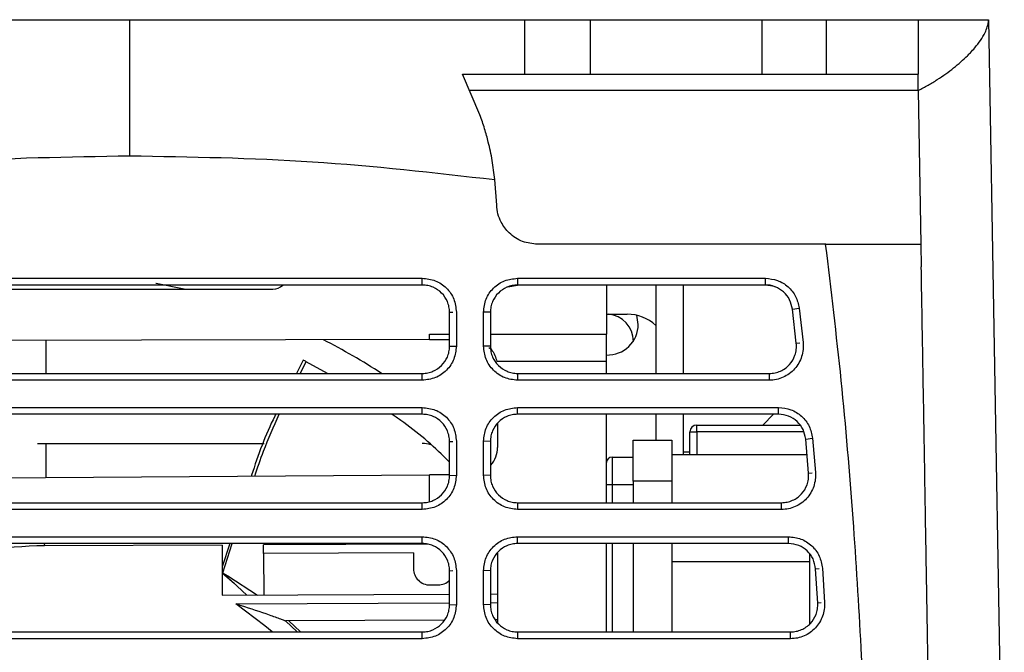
# Model space of a CAD drawing. Extents: x 594 to 1520, y 236 to 1207.
# Tile 51 of 71: x 1053 to 1125, y 1086 to 1132. Entities that reach past the tile are written whole.
import ezdxf

# ---------------------------------------------------------------- set-up
doc = ezdxf.new("R2010")
doc.units = 0
doc.header["$LTSCALE"] = 5
doc.layers.get('0').update_dxf_attribs({"linetype": 'CONTINUOUS'})

msp = doc.modelspace()

# ---------------------------------------------------------------- linework, layer by layer
at = {"color": 7, "linetype": 'Continuous'}
for p, q in [((1040.448, 1132.384), (1061.07, 1132.384)), ((1061.07, 1132.384), (1081.692, 1132.384)), ((1081.692, 1132.384), (1090.077, 1132.384)), ((1081.692, 1132.384), (1090.077, 1132.384)), ((1090.077, 1132.384), (1090.077, 1128.384)), ((1094.906, 1132.384), (1094.906, 1128.384)), ((1094.906, 1132.384), (1107.512, 1132.384)), ((1107.512, 1132.384), (1107.512, 1128.384)), ((1112.236, 1132.384), (1112.236, 1128.384)), ((1112.236, 1132.384), (1118.987, 1132.384)), ((1112.236, 1132.384), (1118.987, 1132.384)), ((1118.987, 1132.384), (1118.987, 1128.384)), ((1124.149, 1132.339), (1124.149, 1132.384)), ((1124.149, 1132.384), (1125.312, 1065.712)), ((1124.149, 1132.339), (1124.149, 1132.384)), ((1124.149, 1132.384), (1125.312, 1065.712)), ((1085.51, 1128.384), (1090.077, 1128.384)), ((1086.806, 1125.384), (1085.51, 1128.384)), ((1086.806, 1125.384), (1085.51, 1128.384)), ((1094.906, 1128.384), (1107.512, 1128.384)), ((1112.236, 1128.384), (1118.987, 1128.384)), ((1118.987, 1127.169), (1118.987, 1128.384)), ((1118.987, 1127.169), (1086.091, 1127.169)), ((1118.987, 1127.169), (1119.184, 1115.884)), ((1088.032, 1118.765), (1087.899, 1120.634)), ((1088.032, 1118.765), (1087.899, 1120.634)), ((1112.193, 1115.884), (1091.029, 1115.884)), ((1112.193, 1115.884), (1091.029, 1115.884)), ((1119.184, 1115.884), (1119.213, 1114.216)), ((1039.57, 1113.385), (1082.57, 1113.385)), ((1039.57, 1113.385), (1082.57, 1113.385)), ((1082.57, 1112.886), (1039.57, 1112.886)), ((1082.57, 1112.886), (1039.57, 1112.886)), ((1082.57, 1112.886), (1082.57, 1113.385)), ((1089.57, 1113.384), (1107.769, 1113.384)), ((1089.57, 1113.384), (1089.57, 1112.885)), ((1089.57, 1113.384), (1107.769, 1113.384)), ((1107.769, 1112.884), (1089.57, 1112.885)), ((1089.57, 1112.885), (1089.57, 1112.884)), ((1107.769, 1112.884), (1089.57, 1112.885)), ((1089.57, 1112.885), (1089.57, 1112.884)), ((1096.102, 1112.884), (1096.102, 1109.284)), ((1099.722, 1112.884), (1099.722, 1106.39)), ((1101.722, 1112.884), (1101.722, 1106.39)), ((1107.769, 1112.884), (1107.769, 1113.384)), ((1038.576, 1112.584), (1071.602, 1112.584)), ((1084.57, 1110.886), (1084.82, 1110.894)), ((1084.57, 1108.39), (1084.57, 1110.886)), ((1084.57, 1108.39), (1084.57, 1110.886)), ((1085.07, 1110.903), (1085.07, 1108.407)), ((1085.07, 1110.903), (1085.07, 1108.407)), ((1087.07, 1108.407), (1087.07, 1110.902)), ((1087.57, 1110.885), (1087.07, 1110.902)), ((1087.07, 1108.407), (1087.07, 1110.902)), ((1087.57, 1110.885), (1087.57, 1108.39)), ((1087.57, 1110.885), (1087.57, 1108.39)), ((1096.102, 1110.744), (1097.622, 1110.744)), ((1109.756, 1111.115), (1110.25, 1111.189)), ((1110.037, 1108.605), (1109.756, 1111.115)), ((1109.756, 1111.115), (1109.756, 1111.115)), ((1110.037, 1108.605), (1109.756, 1111.115)), ((1110.25, 1111.189), (1110.532, 1108.676)), ((1110.25, 1111.189), (1110.532, 1108.676)), ((1098.422, 1109.994), (1098.32, 1110.664)), ((1083.102, 1109.284), (1084.57, 1109.284)), ((1083.102, 1108.879), (1083.102, 1109.284)), ((1087.57, 1109.284), (1096.102, 1109.284)), ((1096.102, 1107.284), (1096.102, 1109.284)), ((1083.102, 1108.879), (1037.57, 1108.796)), ((1054.922, 1108.828), (1054.922, 1106.39)), ((1083.102, 1108.879), (1084.572, 1108.881)), ((1110.037, 1108.605), (1110.302, 1108.643)), ((1084.57, 1108.39), (1085.07, 1108.407)), ((1087.57, 1108.39), (1087.07, 1108.407)), ((1073.821, 1107.368), (1073.325, 1106.39)), ((1073.592, 1106.39), (1074.051, 1107.254)), ((1075.601, 1106.39), (1074.051, 1107.254)), ((1088.039, 1107.284), (1096.102, 1107.284)), ((1096.102, 1106.39), (1096.102, 1107.284)), ((1039.57, 1106.39), (1082.57, 1106.39)), ((1082.57, 1105.89), (1082.57, 1106.39)), ((1089.57, 1106.39), (1089.57, 1105.89)), ((1089.57, 1106.39), (1108.048, 1106.39)), ((1089.57, 1106.39), (1108.048, 1106.39)), ((1108.048, 1106.39), (1108.048, 1105.89)), ((1082.57, 1105.89), (1039.57, 1105.89)), ((1082.57, 1105.89), (1039.57, 1105.89)), ((1108.048, 1105.89), (1089.57, 1105.89)), ((1108.048, 1105.89), (1089.57, 1105.89)), ((1039.57, 1103.891), (1082.57, 1103.891)), ((1039.57, 1103.891), (1082.57, 1103.891)), ((1082.57, 1103.391), (1082.57, 1103.891)), ((1089.57, 1103.891), (1108.735, 1103.891)), ((1089.57, 1103.391), (1089.57, 1103.891)), ((1089.57, 1103.891), (1108.735, 1103.891)), ((1108.735, 1103.391), (1108.735, 1103.891)), ((1082.57, 1103.391), (1039.57, 1103.391)), ((1082.57, 1103.391), (1039.57, 1103.391)), ((1108.735, 1103.391), (1089.57, 1103.391)), ((1096.102, 1096.895), (1096.102, 1103.391)), ((1099.722, 1103.391), (1099.722, 1101.487)), ((1101.722, 1103.391), (1101.722, 1100.412)), ((1107.573, 1102.595), (1108.37, 1103.391)), ((1088.095, 1102.717), (1088.102, 1100.962)), ((1102.222, 1100.412), (1102.222, 1102.095)), ((1102.222, 1102.095), (1102.722, 1102.095)), ((1102.722, 1102.095), (1102.722, 1102.595)), ((1102.722, 1102.595), (1110.29, 1102.595)), ((1084.57, 1101.391), (1084.82, 1101.4)), ((1084.57, 1098.895), (1084.57, 1101.391)), ((1084.57, 1098.895), (1084.57, 1101.391)), ((1085.07, 1101.409), (1085.07, 1098.913)), ((1085.07, 1101.409), (1085.07, 1098.913)), ((1087.07, 1098.913), (1087.07, 1101.409)), ((1087.57, 1101.391), (1087.07, 1101.409)), ((1087.07, 1098.913), (1087.07, 1101.409)), ((1087.57, 1101.391), (1087.57, 1098.895)), ((1087.57, 1101.391), (1087.57, 1098.895)), ((1098.052, 1101.487), (1100.902, 1101.487)), ((1098.052, 1098.487), (1098.052, 1101.487)), ((1100.902, 1101.487), (1100.902, 1098.487)), ((1110.727, 1101.568), (1111.224, 1101.629)), ((1110.941, 1099.059), (1110.727, 1101.568)), ((1110.941, 1099.059), (1110.727, 1101.568)), ((1111.224, 1101.629), (1111.438, 1099.117)), ((1111.224, 1101.629), (1111.438, 1099.117)), ((1054.304, 1101.253), (1070.95, 1101.253)), ((1054.922, 1101.253), (1054.922, 1098.738)), ((1101.722, 1100.644), (1102.222, 1100.644)), ((1096.502, 1100.237), (1096.502, 1098.237)), ((1096.502, 1100.237), (1098.052, 1100.237)), ((1109.102, 1100.412), (1100.902, 1100.412)), ((1110.826, 1100.412), (1109.102, 1100.412)), ((1037.599, 1098.613), (1083.102, 1098.94)), ((1084.57, 1098.951), (1083.102, 1098.94)), ((1083.102, 1096.977), (1083.102, 1098.94)), ((1084.57, 1098.895), (1085.07, 1098.913)), ((1087.57, 1098.895), (1087.07, 1098.913)), ((1100.902, 1098.487), (1098.052, 1098.487)), ((1098.052, 1098.487), (1098.052, 1096.895)), ((1100.902, 1098.487), (1100.902, 1096.895)), ((1110.941, 1099.059), (1111.205, 1099.09)), ((1096.102, 1098.237), (1096.502, 1098.237)), ((1039.57, 1096.895), (1082.57, 1096.895)), ((1082.57, 1096.396), (1039.57, 1096.396)), ((1082.57, 1096.396), (1039.57, 1096.396)), ((1082.57, 1096.396), (1082.57, 1096.895)), ((1089.57, 1096.895), (1108.948, 1096.895)), ((1089.57, 1096.895), (1089.57, 1096.396)), ((1089.57, 1096.895), (1108.948, 1096.895)), ((1108.948, 1096.396), (1089.57, 1096.396)), ((1108.948, 1096.396), (1089.57, 1096.396)), ((1108.948, 1096.396), (1108.948, 1096.895)), ((1039.57, 1094.397), (1082.57, 1094.397)), ((1039.57, 1094.397), (1082.57, 1094.397)), ((1082.57, 1093.897), (1082.57, 1094.397)), ((1089.57, 1094.397), (1109.46, 1094.397)), ((1089.57, 1093.897), (1089.57, 1094.397)), ((1089.57, 1094.397), (1109.46, 1094.397)), ((1109.46, 1093.897), (1109.46, 1094.397)), ((1082.57, 1093.897), (1039.57, 1093.897)), ((1082.57, 1093.897), (1039.57, 1093.897)), ((1067.866, 1093.781), (1054.811, 1093.723)), ((1067.866, 1093.781), (1067.882, 1090.098)), ((1068.424, 1093.897), (1067.873, 1092.18)), ((1067.93, 1091.735), (1068.606, 1093.897)), ((1070.917, 1093.16), (1070.914, 1093.795)), ((1109.46, 1093.897), (1089.57, 1093.897)), ((1096.102, 1087.401), (1096.102, 1093.897)), ((1098.052, 1093.897), (1098.052, 1087.401)), ((1100.902, 1093.897), (1100.902, 1087.401)), ((1081.918, 1093.208), (1070.917, 1093.16)), ((1070.917, 1093.16), (1070.93, 1090.112)), ((1081.918, 1093.208), (1081.923, 1092.043)), ((1088.093, 1093.189), (1088.102, 1093.006)), ((1088.102, 1093.006), (1088.102, 1088.067)), ((1111.022, 1087.979), (1111.022, 1093.147)), ((1111.022, 1087.979), (1111.022, 1093.147)), ((1085.07, 1091.915), (1085.07, 1089.419)), ((1085.07, 1091.915), (1085.07, 1089.419)), ((1087.07, 1089.419), (1087.07, 1091.915)), ((1087.57, 1091.897), (1087.07, 1091.915)), ((1087.07, 1089.419), (1087.07, 1091.915)), ((1111.456, 1092.027), (1111.705, 1092.052)), ((1111.612, 1089.52), (1111.456, 1092.027)), ((1111.612, 1089.52), (1111.456, 1092.027)), ((1111.954, 1092.077), (1112.11, 1089.567)), ((1111.954, 1092.077), (1112.11, 1089.567)), ((1067.875, 1091.73), (1068.775, 1090.949)), ((1069.68, 1090.106), (1067.93, 1091.735)), ((1084.57, 1091.897), (1084.82, 1091.906)), ((1084.57, 1089.401), (1084.57, 1091.897)), ((1084.57, 1089.401), (1084.57, 1091.897)), ((1087.57, 1091.897), (1087.57, 1089.401)), ((1087.57, 1091.897), (1087.57, 1089.401)), ((1083.128, 1090.849), (1083.728, 1090.851)), ((1067.882, 1090.098), (1084.57, 1090.172)), ((1087.57, 1090.185), (1088.102, 1090.188)), ((1084.57, 1089.401), (1085.07, 1089.419)), ((1087.57, 1089.401), (1087.07, 1089.419)), ((1111.861, 1089.544), (1111.612, 1089.52)), ((1084.172, 1088.265), (1072.528, 1088.214)), ((1072.528, 1088.214), (1073.387, 1087.401)), ((1072.773, 1088.215), (1073.622, 1087.401)), ((1088.102, 1088.283), (1087.956, 1088.282)), ((1039.57, 1087.401), (1082.57, 1087.401)), ((1082.57, 1086.901), (1039.57, 1086.901)), ((1082.57, 1086.901), (1039.57, 1086.901)), ((1082.57, 1086.901), (1082.57, 1087.401)), ((1089.57, 1087.401), (1089.57, 1086.901)), ((1089.57, 1087.401), (1109.616, 1087.401)), ((1109.616, 1086.901), (1089.57, 1086.901)), ((1109.616, 1086.901), (1089.57, 1086.901)), ((1109.616, 1086.901), (1109.616, 1087.401))]:
    msp.add_line(p, q, dxfattribs=at)
at = {"color": 8, "linetype": 'Continuous'}
for p, q in [((1102.722, 1102.095), (1102.722, 1100.412)), ((1110.58, 1102.095), (1102.722, 1102.095)), ((1096.502, 1098.237), (1096.502, 1096.895)), ((1096.502, 1098.237), (1098.052, 1098.237)), ((1054.81, 1093.901), (1054.811, 1093.723)), ((1082.999, 1093.848), (1070.914, 1093.795)), ((1096.502, 1093.897), (1096.502, 1087.401)), ((1111.022, 1092.54), (1100.902, 1092.54)), ((1068.869, 1089.468), (1084.57, 1089.537)), ((1087.57, 1089.55), (1088.102, 1089.553))]:
    msp.add_line(p, q, dxfattribs=at)
at = {"color": 7, "linetype": 'Continuous', "flags": 128}
for points in [[(1065.073, 1112.584), (1063.023, 1113.008), (1063.008, 1113.011)], [(1088.843, 1112.744), (1089.57, 1112.884), (1088.859, 1112.747)], [(1067.896, 1091.754), (1068.285, 1091.53), (1070.456, 1090.11)]]:
    msp.add_lwpolyline(points, dxfattribs=at)
at = {"color": 8, "linetype": 'Continuous', "flags": 128}
msp.add_lwpolyline([(1071.532, 1087.401), (1071.009, 1087.854), (1068.869, 1089.468)], dxfattribs=at)
at = {"color": 7, "linetype": 'Continuous'}
for centre, radius, start, end in [((1071.602, 1113.584), 1, 270, 315.66578), ((1096.07, 1108.751), 2, 0, 84.99837), ((1097.622, 1107.644), 3.1, 47.35769, 90), ((1096.172, 1109.994), 2.25, 268.21717, 0), ((1054.922, 1068.744), 45, 56.78035, 63.07147), ((1054.922, 1068.744), 43, 63.58518, 63.92693), ((1102.722, 1102.095), 0.5, 90, 180), ((1082.57, 1099.253), 2, 71.9573, 90), ((1086.102, 1100.962), 2, 318.91395, 0), ((1096.502, 1099.837), 0.4, 90, 180), ((1083.123, 1092.049), 1.2, 180.25375, 270.25375), ((1083.723, 1092.051), 1.2, 270.25375, 315.06461)]:
    msp.add_arc(centre, radius, start, end, dxfattribs=at)
at = {"color": 8, "linetype": 'Continuous'}
msp.add_arc((1054.922, 1068.744), 24.98, 90.25375, 130.65267, dxfattribs=at)
at = {"color": 7, "linetype": 'Continuous'}
for points, knots in [([(1061.07, 1132.384), (1061.07, 1132.232), (1061.07, 1131.929), (1061.07, 1130.694), (1061.07, 1128.788), (1061.07, 1126.106), (1061.07, 1123.625), (1061.07, 1122.384)], [0, 0, 0, 0, 0.186691, 0.373384, 0.560057, 0.780026, 1, 1, 1, 1]), ([(1061.07, 1132.384), (1061.07, 1132.232), (1061.07, 1131.929), (1061.07, 1130.694), (1061.07, 1128.788), (1061.07, 1126.106), (1061.07, 1123.625), (1061.07, 1122.384)], [0, 0, 0, 0, 0.186691, 0.373384, 0.560057, 0.780026, 1, 1, 1, 1]), ([(1090.077, 1132.384), (1090.268, 1132.384), (1090.651, 1132.384), (1091.814, 1132.384), (1093.269, 1132.384), (1094.361, 1132.384), (1094.906, 1132.384)], [0, 0, 0, 0, 0.25, 0.5, 0.75, 1, 1, 1, 1]), ([(1090.077, 1132.384), (1090.268, 1132.384), (1090.651, 1132.384), (1091.814, 1132.384), (1093.269, 1132.384), (1094.361, 1132.384), (1094.906, 1132.384)], [0, 0, 0, 0, 0.25, 0.5, 0.75, 1, 1, 1, 1]), ([(1107.512, 1132.384), (1108.028, 1132.384), (1109.06, 1132.384), (1110.452, 1132.384), (1111.598, 1132.384), (1112.023, 1132.384), (1112.236, 1132.384)], [0, 0, 0, 0, 0.25, 0.5, 0.75, 1, 1, 1, 1]), ([(1107.512, 1132.384), (1108.028, 1132.384), (1109.06, 1132.384), (1110.452, 1132.384), (1111.598, 1132.384), (1112.023, 1132.384), (1112.236, 1132.384)], [0, 0, 0, 0, 0.25, 0.5, 0.75, 1, 1, 1, 1]), ([(1118.987, 1132.384), (1119.761, 1132.384), (1121.308, 1132.384), (1122.916, 1132.384), (1123.966, 1132.384), (1124.088, 1132.384), (1124.149, 1132.384)], [0, 0, 0, 0, 0.250031, 0.500076, 0.750031, 1, 1, 1, 1]), ([(1118.987, 1132.384), (1119.761, 1132.384), (1121.308, 1132.384), (1122.916, 1132.384), (1123.966, 1132.384), (1124.088, 1132.384), (1124.149, 1132.384)], [0, 0, 0, 0, 0.250031, 0.500076, 0.750031, 1, 1, 1, 1]), ([(1118.987, 1127.169), (1119.233, 1127.301), (1119.725, 1127.566), (1120.399, 1127.982), (1121.024, 1128.407), (1121.602, 1128.843), (1122.131, 1129.286), (1122.531, 1129.66), (1122.867, 1130.005), (1123.207, 1130.385), (1123.591, 1130.885), (1123.895, 1131.399), (1124.063, 1131.817), (1124.129, 1132.095), (1124.145, 1132.249), (1124.148, 1132.316), (1124.149, 1132.333), (1124.149, 1132.337), (1124.149, 1132.338), (1124.149, 1132.339), (1124.149, 1132.339), (1124.149, 1132.339), (1124.149, 1132.339)], [0, 0, 0, 0, 0.07714, 0.154275, 0.231425, 0.308595, 0.388572, 0.468534, 0.510025, 0.576044, 0.677924, 0.793562, 0.883583, 0.94803, 0.986861, 0.996646, 0.999127, 0.999765, 0.999933, 0.999979, 0.999992, 1, 1, 1, 1]), ([(1118.987, 1127.169), (1119.233, 1127.301), (1119.725, 1127.566), (1120.399, 1127.982), (1121.024, 1128.407), (1121.602, 1128.843), (1122.131, 1129.286), (1122.531, 1129.66), (1122.867, 1130.005), (1123.207, 1130.385), (1123.591, 1130.885), (1123.895, 1131.399), (1124.063, 1131.817), (1124.129, 1132.095), (1124.145, 1132.249), (1124.148, 1132.316), (1124.149, 1132.333), (1124.149, 1132.337), (1124.149, 1132.338), (1124.149, 1132.339), (1124.149, 1132.339), (1124.149, 1132.339), (1124.149, 1132.339)], [0, 0, 0, 0, 0.07714, 0.154275, 0.231425, 0.308595, 0.388572, 0.468534, 0.510025, 0.576044, 0.677924, 0.793562, 0.883583, 0.94803, 0.986861, 0.996646, 0.999127, 0.999765, 0.999933, 0.999979, 0.999992, 1, 1, 1, 1]), ([(1090.077, 1128.384), (1090.268, 1128.384), (1090.651, 1128.384), (1091.814, 1128.384), (1093.269, 1128.384), (1094.361, 1128.384), (1094.906, 1128.384)], [0, 0, 0, 0, 0.25, 0.5, 0.75, 1, 1, 1, 1]), ([(1090.077, 1128.384), (1090.268, 1128.384), (1090.651, 1128.384), (1091.814, 1128.384), (1093.269, 1128.384), (1094.361, 1128.384), (1094.906, 1128.384)], [0, 0, 0, 0, 0.25, 0.5, 0.75, 1, 1, 1, 1]), ([(1107.512, 1128.384), (1108.028, 1128.384), (1109.06, 1128.384), (1110.452, 1128.384), (1111.598, 1128.384), (1112.023, 1128.384), (1112.236, 1128.384)], [0, 0, 0, 0, 0.25, 0.5, 0.75, 1, 1, 1, 1]), ([(1107.512, 1128.384), (1108.028, 1128.384), (1109.06, 1128.384), (1110.452, 1128.384), (1111.598, 1128.384), (1112.023, 1128.384), (1112.236, 1128.384)], [0, 0, 0, 0, 0.25, 0.5, 0.75, 1, 1, 1, 1]), ([(1087.9, 1120.632), (1087.84, 1121.104), (1087.719, 1122.059), (1087.452, 1123.295), (1087.145, 1124.412), (1086.923, 1125.051), (1086.806, 1125.384)], [0, 0, 0, 0, 0.2715584, 0.5505357, 0.7657803, 1, 1, 1, 1]), ([(1087.9, 1120.632), (1087.84, 1121.104), (1087.719, 1122.059), (1087.452, 1123.295), (1087.145, 1124.412), (1086.923, 1125.051), (1086.806, 1125.384)], [0, 0, 0, 0, 0.2715584, 0.5505357, 0.7657803, 1, 1, 1, 1]), ([(1034.242, 1120.633), (1038.701, 1121.144), (1047.616, 1122.165), (1056.587, 1122.311), (1061.07, 1122.384)], [0, 0, 0, 0, 0.500299, 1, 1, 1, 1]), ([(1034.242, 1120.633), (1038.701, 1121.144), (1047.616, 1122.165), (1056.587, 1122.311), (1061.07, 1122.384)], [0, 0, 0, 0, 0.500299, 1, 1, 1, 1]), ([(1061.07, 1122.384), (1065.553, 1122.311), (1074.524, 1122.165), (1083.438, 1121.144), (1087.898, 1120.633)], [0, 0, 0, 0, 0.4997015, 1, 1, 1, 1]), ([(1061.07, 1122.384), (1065.553, 1122.311), (1074.524, 1122.165), (1083.438, 1121.144), (1087.898, 1120.633)], [0, 0, 0, 0, 0.4997015, 1, 1, 1, 1]), ([(1091.029, 1115.884), (1090.657, 1115.924), (1089.892, 1116.008), (1088.95, 1116.634), (1088.385, 1117.393), (1088.098, 1118.11), (1088.054, 1118.546), (1088.032, 1118.764)], [0, 0, 0, 0, 0.243199, 0.498928, 0.713499, 0.856657, 1, 1, 1, 1]), ([(1091.029, 1115.884), (1090.657, 1115.924), (1089.892, 1116.008), (1088.95, 1116.634), (1088.385, 1117.393), (1088.098, 1118.11), (1088.054, 1118.546), (1088.032, 1118.764)], [0, 0, 0, 0, 0.243199, 0.498928, 0.713499, 0.856657, 1, 1, 1, 1]), ([(1112.191, 1115.884), (1112.675, 1115.884), (1113.646, 1115.884), (1114.963, 1115.884), (1116.155, 1115.884), (1117.191, 1115.884), (1118.038, 1115.884), (1118.672, 1115.884), (1119.093, 1115.884), (1119.154, 1115.884), (1119.184, 1115.884)], [0, 0, 0, 0, 0.1159087, 0.2326203, 0.3541547, 0.4756838, 0.602469, 0.7309257, 0.8651826, 1, 1, 1, 1]), ([(1112.191, 1115.884), (1112.675, 1115.884), (1113.646, 1115.884), (1114.963, 1115.884), (1116.155, 1115.884), (1117.191, 1115.884), (1118.038, 1115.884), (1118.672, 1115.884), (1119.093, 1115.884), (1119.154, 1115.884), (1119.184, 1115.884)], [0, 0, 0, 0, 0.1159087, 0.2326203, 0.3541547, 0.4756838, 0.602469, 0.7309257, 0.8651826, 1, 1, 1, 1]), ([(1115.687, 1046.242), (1115.678, 1049.732), (1115.659, 1056.452), (1115.516, 1066.546), (1115.253, 1076.392), (1114.835, 1086.168), (1114.224, 1095.956), (1113.401, 1105.843), (1112.594, 1112.549), (1112.192, 1115.884)], [0, 0, 0, 0, 0.150045, 0.288914, 0.434016, 0.573501, 0.709614, 0.855619, 1, 1, 1, 1]), ([(1115.687, 1046.242), (1115.678, 1049.732), (1115.659, 1056.452), (1115.516, 1066.546), (1115.253, 1076.392), (1114.835, 1086.168), (1114.224, 1095.956), (1113.401, 1105.843), (1112.594, 1112.549), (1112.192, 1115.884)], [0, 0, 0, 0, 0.150045, 0.288914, 0.434016, 0.573501, 0.709614, 0.855619, 1, 1, 1, 1]), ([(1120.11, 1062.87), (1120.077, 1064.767), (1120.014, 1068.436), (1119.922, 1073.745), (1119.832, 1078.644), (1119.748, 1083.103), (1119.671, 1087.211), (1119.597, 1091.511), (1119.518, 1096.331), (1119.427, 1101.877), (1119.324, 1107.902), (1119.251, 1112.06), (1119.213, 1114.216)], [0, 0, 0, 0, 0.110806, 0.214225, 0.309543, 0.396169, 0.473647, 0.548483, 0.64649, 0.754804, 0.872855, 1, 1, 1, 1]), ([(1120.11, 1062.87), (1120.077, 1064.767), (1120.014, 1068.436), (1119.922, 1073.745), (1119.832, 1078.644), (1119.748, 1083.103), (1119.671, 1087.211), (1119.597, 1091.511), (1119.518, 1096.331), (1119.427, 1101.877), (1119.324, 1107.902), (1119.251, 1112.06), (1119.213, 1114.216)], [0, 0, 0, 0, 0.110806, 0.214225, 0.309543, 0.396169, 0.473647, 0.548483, 0.64649, 0.754804, 0.872855, 1, 1, 1, 1]), ([(1082.57, 1113.385), (1082.896, 1113.348), (1083.549, 1113.275), (1084.376, 1112.703), (1084.956, 1111.882), (1085.032, 1111.229), (1085.07, 1110.903)], [0, 0, 0, 0, 0.250015, 0.500015, 0.749989, 1, 1, 1, 1]), ([(1082.57, 1113.385), (1082.896, 1113.348), (1083.549, 1113.275), (1084.376, 1112.703), (1084.956, 1111.882), (1085.032, 1111.229), (1085.07, 1110.903)], [0, 0, 0, 0, 0.250015, 0.500015, 0.749989, 1, 1, 1, 1]), ([(1084.57, 1110.886), (1084.562, 1111.022), (1084.546, 1111.29), (1084.384, 1111.789), (1084.021, 1112.334), (1083.477, 1112.699), (1082.975, 1112.862), (1082.706, 1112.878), (1082.57, 1112.886)], [0, 0, 0, 0, 0.13021, 0.256964, 0.499009, 0.742582, 0.8697, 1, 1, 1, 1]), ([(1084.57, 1110.886), (1084.562, 1111.022), (1084.546, 1111.29), (1084.384, 1111.789), (1084.021, 1112.334), (1083.477, 1112.699), (1082.975, 1112.862), (1082.706, 1112.878), (1082.57, 1112.886)], [0, 0, 0, 0, 0.13021, 0.256964, 0.499009, 0.742582, 0.8697, 1, 1, 1, 1]), ([(1087.07, 1110.902), (1087.108, 1111.228), (1087.184, 1111.881), (1087.764, 1112.702), (1088.59, 1113.273), (1089.243, 1113.347), (1089.57, 1113.384)], [0, 0, 0, 0, 0.249959, 0.499942, 0.749932, 1, 1, 1, 1]), ([(1087.07, 1110.902), (1087.108, 1111.228), (1087.184, 1111.881), (1087.764, 1112.702), (1088.59, 1113.273), (1089.243, 1113.347), (1089.57, 1113.384)], [0, 0, 0, 0, 0.249959, 0.499942, 0.749932, 1, 1, 1, 1]), ([(1089.57, 1112.885), (1089.57, 1112.885), (1089.434, 1112.885), (1089.165, 1112.857), (1088.663, 1112.7), (1088.12, 1112.333), (1087.757, 1111.791), (1087.594, 1111.292), (1087.578, 1111.022), (1087.57, 1110.885)], [0, 0, 0, 0, 0.000005, 0.130158, 0.257248, 0.501024, 0.741651, 0.868745, 1, 1, 1, 1]), ([(1089.57, 1112.885), (1089.57, 1112.885), (1089.434, 1112.885), (1089.165, 1112.857), (1088.663, 1112.7), (1088.12, 1112.333), (1087.757, 1111.791), (1087.594, 1111.292), (1087.578, 1111.022), (1087.57, 1110.885)], [0, 0, 0, 0, 0.000005, 0.130158, 0.257248, 0.501024, 0.741651, 0.868745, 1, 1, 1, 1]), ([(1107.769, 1113.384), (1108.071, 1113.353), (1108.676, 1113.289), (1109.461, 1112.796), (1110.049, 1112.079), (1110.183, 1111.486), (1110.25, 1111.189)], [0, 0, 0, 0, 0.2500188, 0.5000161, 0.7499921, 1, 1, 1, 1]), ([(1107.769, 1113.384), (1108.071, 1113.353), (1108.676, 1113.289), (1109.461, 1112.796), (1110.049, 1112.079), (1110.183, 1111.486), (1110.25, 1111.189)], [0, 0, 0, 0, 0.2500188, 0.5000161, 0.7499921, 1, 1, 1, 1]), ([(1109.756, 1111.115), (1109.702, 1111.352), (1109.596, 1111.828), (1109.128, 1112.406), (1108.499, 1112.807), (1108.012, 1112.859), (1107.769, 1112.884)], [0, 0, 0, 0, 0.249406, 0.499128, 0.749369, 1, 1, 1, 1]), ([(1109.756, 1111.115), (1109.702, 1111.352), (1109.596, 1111.828), (1109.128, 1112.406), (1108.499, 1112.807), (1108.012, 1112.859), (1107.769, 1112.884)], [0, 0, 0, 0, 0.249406, 0.499128, 0.749369, 1, 1, 1, 1]), ([(1108.468, 1112.756), (1108.464, 1112.758), (1108.26, 1112.88), (1108.012, 1112.882), (1107.769, 1112.884)], [0, 0, 0, 0, 0.019691, 1, 1, 1, 1]), ([(1110.532, 1108.676), (1110.541, 1108.5), (1110.558, 1108.149), (1110.444, 1107.631), (1110.235, 1107.146), (1109.925, 1106.717), (1109.535, 1106.358), (1109.077, 1106.095), (1108.575, 1105.921), (1108.224, 1105.9), (1108.048, 1105.89)], [0, 0, 0, 0, 0.125095, 0.250004, 0.375012, 0.50002, 0.625006, 0.750004, 0.874972, 1, 1, 1, 1]), ([(1110.532, 1108.676), (1110.541, 1108.5), (1110.558, 1108.149), (1110.444, 1107.631), (1110.235, 1107.146), (1109.925, 1106.717), (1109.535, 1106.358), (1109.077, 1106.095), (1108.575, 1105.921), (1108.224, 1105.9), (1108.048, 1105.89)], [0, 0, 0, 0, 0.125095, 0.250004, 0.375012, 0.50002, 0.625006, 0.750004, 0.874972, 1, 1, 1, 1]), ([(1108.048, 1106.39), (1108.191, 1106.398), (1108.475, 1106.416), (1108.878, 1106.554), (1109.238, 1106.764), (1109.641, 1107.128), (1109.924, 1107.61), (1110.056, 1108.159), (1110.043, 1108.454), (1110.037, 1108.605)], [0, 0, 0, 0, 0.1277357, 0.2535305, 0.3773885, 0.4993139, 0.7364667, 0.8650844, 1, 1, 1, 1]), ([(1108.048, 1106.39), (1108.191, 1106.398), (1108.475, 1106.416), (1108.878, 1106.554), (1109.238, 1106.764), (1109.641, 1107.128), (1109.924, 1107.61), (1110.056, 1108.159), (1110.043, 1108.454), (1110.037, 1108.605)], [0, 0, 0, 0, 0.1277357, 0.2535305, 0.3773885, 0.4993139, 0.7364667, 0.8650844, 1, 1, 1, 1]), ([(1085.07, 1108.407), (1085.033, 1108.078), (1084.958, 1107.421), (1084.383, 1106.589), (1083.556, 1106.005), (1082.899, 1105.928), (1082.57, 1105.89)], [0, 0, 0, 0, 0.25002, 0.500021, 0.749992, 1, 1, 1, 1]), ([(1085.07, 1108.407), (1085.033, 1108.078), (1084.958, 1107.421), (1084.383, 1106.589), (1083.556, 1106.005), (1082.899, 1105.928), (1082.57, 1105.89)], [0, 0, 0, 0, 0.25002, 0.500021, 0.749992, 1, 1, 1, 1]), ([(1082.57, 1106.39), (1082.705, 1106.398), (1082.972, 1106.413), (1083.472, 1106.574), (1084.017, 1106.937), (1084.382, 1107.48), (1084.545, 1107.981), (1084.562, 1108.252), (1084.57, 1108.39)], [0, 0, 0, 0, 0.12933, 0.255768, 0.498861, 0.740821, 0.868394, 1, 1, 1, 1]), ([(1082.57, 1106.39), (1082.705, 1106.398), (1082.972, 1106.413), (1083.472, 1106.574), (1084.017, 1106.937), (1084.382, 1107.48), (1084.545, 1107.981), (1084.562, 1108.252), (1084.57, 1108.39)], [0, 0, 0, 0, 0.12933, 0.255768, 0.498861, 0.740821, 0.868394, 1, 1, 1, 1]), ([(1089.57, 1105.89), (1089.241, 1105.928), (1088.583, 1106.005), (1087.757, 1106.589), (1087.181, 1107.421), (1087.107, 1108.078), (1087.07, 1108.407)], [0, 0, 0, 0, 0.249953, 0.499933, 0.749924, 1, 1, 1, 1]), ([(1089.57, 1105.89), (1089.241, 1105.928), (1088.583, 1106.005), (1087.757, 1106.589), (1087.181, 1107.421), (1087.107, 1108.078), (1087.07, 1108.407)], [0, 0, 0, 0, 0.249953, 0.499933, 0.749924, 1, 1, 1, 1]), ([(1087.462, 1108.302), (1087.507, 1108.266), (1087.694, 1108.118), (1087.902, 1107.763), (1087.998, 1107.428), (1088.039, 1107.284)], [0, 0, 0, 0, 0.150706, 0.634603, 1, 1, 1, 1]), ([(1087.57, 1108.39), (1087.578, 1108.252), (1087.594, 1107.981), (1087.758, 1107.479), (1088.124, 1106.936), (1088.668, 1106.574), (1089.168, 1106.413), (1089.435, 1106.398), (1089.57, 1106.39)], [0, 0, 0, 0, 0.131918, 0.259603, 0.501192, 0.74467, 0.870992, 1, 1, 1, 1]), ([(1087.57, 1108.39), (1087.578, 1108.252), (1087.594, 1107.981), (1087.758, 1107.479), (1088.124, 1106.936), (1088.668, 1106.574), (1089.168, 1106.413), (1089.435, 1106.398), (1089.57, 1106.39)], [0, 0, 0, 0, 0.131918, 0.259603, 0.501192, 0.74467, 0.870992, 1, 1, 1, 1]), ([(1082.57, 1103.891), (1082.896, 1103.854), (1083.549, 1103.78), (1084.376, 1103.209), (1084.956, 1102.388), (1085.032, 1101.735), (1085.07, 1101.409)], [0, 0, 0, 0, 0.250015, 0.500015, 0.749989, 1, 1, 1, 1]), ([(1082.57, 1103.891), (1082.896, 1103.854), (1083.549, 1103.78), (1084.376, 1103.209), (1084.956, 1102.388), (1085.032, 1101.735), (1085.07, 1101.409)], [0, 0, 0, 0, 0.250015, 0.500015, 0.749989, 1, 1, 1, 1]), ([(1087.07, 1101.409), (1087.108, 1101.735), (1087.184, 1102.388), (1087.764, 1103.208), (1088.59, 1103.78), (1089.243, 1103.854), (1089.57, 1103.891)], [0, 0, 0, 0, 0.249959, 0.499941, 0.749931, 1, 1, 1, 1]), ([(1087.07, 1101.409), (1087.108, 1101.735), (1087.184, 1102.388), (1087.764, 1103.208), (1088.59, 1103.78), (1089.243, 1103.854), (1089.57, 1103.891)], [0, 0, 0, 0, 0.249959, 0.499941, 0.749931, 1, 1, 1, 1]), ([(1108.735, 1103.891), (1109.043, 1103.858), (1109.659, 1103.793), (1110.454, 1103.281), (1111.041, 1102.54), (1111.163, 1101.933), (1111.224, 1101.629)], [0, 0, 0, 0, 0.250015, 0.500016, 0.749991, 1, 1, 1, 1]), ([(1108.735, 1103.891), (1109.043, 1103.858), (1109.659, 1103.793), (1110.454, 1103.281), (1111.041, 1102.54), (1111.163, 1101.933), (1111.224, 1101.629)], [0, 0, 0, 0, 0.250015, 0.500016, 0.749991, 1, 1, 1, 1]), ([(1071.806, 1103.391), (1071.782, 1103.346), (1071.054, 1101.913), (1070.498, 1100.37), (1070.017, 1098.867), (1070.01, 1098.846)], [0, 0, 0, 0, 0.031402, 0.98642, 1, 1, 1, 1]), ([(1070.26, 1098.848), (1070.469, 1099.465), (1070.994, 1101.01), (1071.665, 1102.498), (1072.068, 1103.391)], [0, 0, 0, 0, 0.399256, 1, 1, 1, 1]), ([(1084.57, 1099.863), (1084.492, 1099.944), (1083.451, 1101.023), (1082.004, 1102.256), (1080.553, 1103.244), (1080.337, 1103.391)], [0, 0, 0, 0, 0.064468, 0.860508, 1, 1, 1, 1]), ([(1084.57, 1101.391), (1084.562, 1101.527), (1084.546, 1101.796), (1084.384, 1102.295), (1084.021, 1102.84), (1083.477, 1103.205), (1082.975, 1103.367), (1082.706, 1103.383), (1082.57, 1103.391)], [0, 0, 0, 0, 0.13021, 0.256964, 0.499009, 0.742582, 0.8697, 1, 1, 1, 1]), ([(1084.57, 1101.391), (1084.562, 1101.527), (1084.546, 1101.796), (1084.384, 1102.295), (1084.021, 1102.84), (1083.477, 1103.205), (1082.975, 1103.367), (1082.706, 1103.383), (1082.57, 1103.391)], [0, 0, 0, 0, 0.13021, 0.256964, 0.499009, 0.742582, 0.8697, 1, 1, 1, 1]), ([(1089.57, 1103.391), (1089.434, 1103.383), (1089.165, 1103.367), (1088.663, 1103.205), (1088.12, 1102.841), (1087.757, 1102.298), (1087.594, 1101.799), (1087.578, 1101.529), (1087.57, 1101.391)], [0, 0, 0, 0, 0.130175, 0.257256, 0.501025, 0.741506, 0.868636, 1, 1, 1, 1]), ([(1089.57, 1103.391), (1089.434, 1103.383), (1089.165, 1103.367), (1088.663, 1103.205), (1088.12, 1102.841), (1087.757, 1102.298), (1087.594, 1101.799), (1087.578, 1101.529), (1087.57, 1101.391)], [0, 0, 0, 0, 0.130175, 0.257256, 0.501025, 0.741506, 0.868636, 1, 1, 1, 1]), ([(1110.727, 1101.568), (1110.68, 1101.809), (1110.584, 1102.293), (1110.121, 1102.89), (1109.484, 1103.31), (1108.985, 1103.364), (1108.735, 1103.391)], [0, 0, 0, 0, 0.247123, 0.496144, 0.747094, 1, 1, 1, 1]), ([(1110.727, 1101.568), (1110.68, 1101.809), (1110.584, 1102.293), (1110.121, 1102.89), (1109.484, 1103.31), (1108.985, 1103.364), (1108.735, 1103.391)], [0, 0, 0, 0, 0.247123, 0.496144, 0.747094, 1, 1, 1, 1]), ([(1085.07, 1098.913), (1085.033, 1098.584), (1084.958, 1097.927), (1084.383, 1097.095), (1083.556, 1096.51), (1082.899, 1096.434), (1082.57, 1096.396)], [0, 0, 0, 0, 0.25002, 0.500021, 0.749992, 1, 1, 1, 1]), ([(1085.07, 1098.913), (1085.033, 1098.584), (1084.958, 1097.927), (1084.383, 1097.095), (1083.556, 1096.51), (1082.899, 1096.434), (1082.57, 1096.396)], [0, 0, 0, 0, 0.25002, 0.500021, 0.749992, 1, 1, 1, 1]), ([(1082.57, 1096.895), (1082.705, 1096.903), (1082.972, 1096.919), (1083.472, 1097.08), (1084.017, 1097.442), (1084.382, 1097.986), (1084.545, 1098.487), (1084.562, 1098.758), (1084.57, 1098.895)], [0, 0, 0, 0, 0.12933, 0.255768, 0.498861, 0.740821, 0.868395, 1, 1, 1, 1]), ([(1082.57, 1096.895), (1082.705, 1096.903), (1082.972, 1096.919), (1083.472, 1097.08), (1084.017, 1097.442), (1084.382, 1097.986), (1084.545, 1098.487), (1084.562, 1098.758), (1084.57, 1098.895)], [0, 0, 0, 0, 0.12933, 0.255768, 0.498861, 0.740821, 0.868395, 1, 1, 1, 1]), ([(1089.57, 1096.396), (1089.241, 1096.434), (1088.583, 1096.51), (1087.757, 1097.095), (1087.181, 1097.927), (1087.107, 1098.584), (1087.07, 1098.913)], [0, 0, 0, 0, 0.249953, 0.499933, 0.749924, 1, 1, 1, 1]), ([(1089.57, 1096.396), (1089.241, 1096.434), (1088.583, 1096.51), (1087.757, 1097.095), (1087.181, 1097.927), (1087.107, 1098.584), (1087.07, 1098.913)], [0, 0, 0, 0, 0.249953, 0.499933, 0.749924, 1, 1, 1, 1]), ([(1087.57, 1098.895), (1087.578, 1098.758), (1087.594, 1098.486), (1087.758, 1097.985), (1088.124, 1097.442), (1088.668, 1097.08), (1089.168, 1096.919), (1089.435, 1096.903), (1089.57, 1096.895)], [0, 0, 0, 0, 0.13191, 0.259593, 0.501191, 0.744668, 0.870991, 1, 1, 1, 1]), ([(1087.57, 1098.895), (1087.578, 1098.758), (1087.594, 1098.486), (1087.758, 1097.985), (1088.124, 1097.442), (1088.668, 1097.08), (1089.168, 1096.919), (1089.435, 1096.903), (1089.57, 1096.895)], [0, 0, 0, 0, 0.13191, 0.259593, 0.501191, 0.744668, 0.870991, 1, 1, 1, 1]), ([(1111.438, 1099.117), (1111.442, 1098.944), (1111.45, 1098.598), (1111.327, 1098.09), (1111.113, 1097.616), (1110.802, 1097.199), (1110.414, 1096.85), (1109.961, 1096.594), (1109.466, 1096.426), (1109.12, 1096.406), (1108.948, 1096.396)], [0, 0, 0, 0, 0.125097, 0.250004, 0.375013, 0.50002, 0.625006, 0.750004, 0.874971, 1, 1, 1, 1]), ([(1111.438, 1099.117), (1111.442, 1098.944), (1111.45, 1098.598), (1111.327, 1098.09), (1111.113, 1097.616), (1110.802, 1097.199), (1110.414, 1096.85), (1109.961, 1096.594), (1109.466, 1096.426), (1109.12, 1096.406), (1108.948, 1096.396)], [0, 0, 0, 0, 0.125097, 0.250004, 0.375013, 0.50002, 0.625006, 0.750004, 0.874971, 1, 1, 1, 1]), ([(1108.948, 1096.895), (1109.089, 1096.904), (1109.368, 1096.921), (1109.766, 1097.056), (1110.122, 1097.259), (1110.523, 1097.613), (1110.808, 1098.085), (1110.949, 1098.622), (1110.943, 1098.911), (1110.941, 1099.059)], [0, 0, 0, 0, 0.128073, 0.253983, 0.377735, 0.499332, 0.737678, 0.865988, 1, 1, 1, 1]), ([(1108.948, 1096.895), (1109.089, 1096.904), (1109.368, 1096.921), (1109.766, 1097.056), (1110.122, 1097.259), (1110.523, 1097.613), (1110.808, 1098.085), (1110.949, 1098.622), (1110.943, 1098.911), (1110.941, 1099.059)], [0, 0, 0, 0, 0.128073, 0.253983, 0.377735, 0.499332, 0.737678, 0.865988, 1, 1, 1, 1]), ([(1082.57, 1094.397), (1082.896, 1094.36), (1083.549, 1094.286), (1084.376, 1093.714), (1084.956, 1092.894), (1085.032, 1092.241), (1085.07, 1091.915)], [0, 0, 0, 0, 0.250015, 0.500015, 0.749989, 1, 1, 1, 1]), ([(1082.57, 1094.397), (1082.896, 1094.36), (1083.549, 1094.286), (1084.376, 1093.714), (1084.956, 1092.894), (1085.032, 1092.241), (1085.07, 1091.915)], [0, 0, 0, 0, 0.250015, 0.500015, 0.749989, 1, 1, 1, 1]), ([(1087.07, 1091.915), (1087.108, 1092.241), (1087.184, 1092.894), (1087.764, 1093.714), (1088.59, 1094.286), (1089.243, 1094.36), (1089.57, 1094.397)], [0, 0, 0, 0, 0.2499577, 0.4999414, 0.7499312, 1, 1, 1, 1]), ([(1087.07, 1091.915), (1087.108, 1092.241), (1087.184, 1092.894), (1087.764, 1093.714), (1088.59, 1094.286), (1089.243, 1094.36), (1089.57, 1094.397)], [0, 0, 0, 0, 0.2499577, 0.4999414, 0.7499312, 1, 1, 1, 1]), ([(1109.46, 1094.397), (1109.773, 1094.363), (1110.399, 1094.295), (1111.202, 1093.768), (1111.789, 1093.006), (1111.899, 1092.387), (1111.954, 1092.077)], [0, 0, 0, 0, 0.250016, 0.500015, 0.749992, 1, 1, 1, 1]), ([(1109.46, 1094.397), (1109.773, 1094.363), (1110.399, 1094.295), (1111.202, 1093.768), (1111.789, 1093.006), (1111.899, 1092.387), (1111.954, 1092.077)], [0, 0, 0, 0, 0.250016, 0.500015, 0.749992, 1, 1, 1, 1]), ([(1084.57, 1091.897), (1084.562, 1092.033), (1084.546, 1092.302), (1084.384, 1092.801), (1084.021, 1093.346), (1083.477, 1093.711), (1082.975, 1093.873), (1082.706, 1093.889), (1082.57, 1093.897)], [0, 0, 0, 0, 0.13021, 0.256964, 0.499009, 0.742582, 0.8697, 1, 1, 1, 1]), ([(1084.57, 1091.897), (1084.562, 1092.033), (1084.546, 1092.302), (1084.384, 1092.801), (1084.021, 1093.346), (1083.477, 1093.711), (1082.975, 1093.873), (1082.706, 1093.889), (1082.57, 1093.897)], [0, 0, 0, 0, 0.13021, 0.256964, 0.499009, 0.742582, 0.8697, 1, 1, 1, 1]), ([(1089.57, 1093.897), (1089.433, 1093.889), (1089.164, 1093.873), (1088.662, 1093.71), (1088.119, 1093.346), (1087.756, 1092.802), (1087.594, 1092.303), (1087.578, 1092.034), (1087.57, 1091.897)], [0, 0, 0, 0, 0.130505, 0.257696, 0.50103, 0.742172, 0.869135, 1, 1, 1, 1]), ([(1089.57, 1093.897), (1089.433, 1093.889), (1089.164, 1093.873), (1088.662, 1093.71), (1088.119, 1093.346), (1087.756, 1092.802), (1087.594, 1092.303), (1087.578, 1092.034), (1087.57, 1091.897)], [0, 0, 0, 0, 0.130505, 0.257696, 0.50103, 0.742172, 0.869135, 1, 1, 1, 1]), ([(1111.456, 1092.027), (1111.411, 1092.28), (1111.323, 1092.776), (1110.86, 1093.382), (1110.224, 1093.811), (1109.72, 1093.868), (1109.46, 1093.897)], [0, 0, 0, 0, 0.253816, 0.499082, 0.741639, 1, 1, 1, 1]), ([(1111.456, 1092.027), (1111.411, 1092.28), (1111.323, 1092.776), (1110.86, 1093.382), (1110.224, 1093.811), (1109.72, 1093.868), (1109.46, 1093.897)], [0, 0, 0, 0, 0.253816, 0.499082, 0.741639, 1, 1, 1, 1]), ([(1068.869, 1089.468), (1068.872, 1089.467), (1069.001, 1089.428), (1069.834, 1089.172), (1070.96, 1088.795), (1072.01, 1088.41), (1072.377, 1088.271), (1072.508, 1088.222), (1072.522, 1088.216), (1072.528, 1088.214)], [0, 0, 0, 0, 0.002209, 0.094252, 0.607679, 0.82702, 0.910181, 0.959935, 1, 1, 1, 1]), ([(1085.07, 1089.419), (1085.033, 1089.09), (1084.958, 1088.433), (1084.383, 1087.601), (1083.556, 1087.016), (1082.899, 1086.94), (1082.57, 1086.901)], [0, 0, 0, 0, 0.25002, 0.500021, 0.749992, 1, 1, 1, 1]), ([(1085.07, 1089.419), (1085.033, 1089.09), (1084.958, 1088.433), (1084.383, 1087.601), (1083.556, 1087.016), (1082.899, 1086.94), (1082.57, 1086.901)], [0, 0, 0, 0, 0.25002, 0.500021, 0.749992, 1, 1, 1, 1]), ([(1082.57, 1087.401), (1082.705, 1087.409), (1082.972, 1087.425), (1083.472, 1087.586), (1084.017, 1087.948), (1084.382, 1088.492), (1084.545, 1088.993), (1084.562, 1089.264), (1084.57, 1089.401)], [0, 0, 0, 0, 0.12933, 0.255768, 0.498861, 0.74082, 0.868394, 1, 1, 1, 1]), ([(1082.57, 1087.401), (1082.705, 1087.409), (1082.972, 1087.425), (1083.472, 1087.586), (1084.017, 1087.948), (1084.382, 1088.492), (1084.545, 1088.993), (1084.562, 1089.264), (1084.57, 1089.401)], [0, 0, 0, 0, 0.12933, 0.255768, 0.498861, 0.74082, 0.868394, 1, 1, 1, 1]), ([(1089.57, 1086.901), (1089.241, 1086.94), (1088.583, 1087.016), (1087.757, 1087.601), (1087.181, 1088.433), (1087.107, 1089.09), (1087.07, 1089.419)], [0, 0, 0, 0, 0.249952, 0.499934, 0.749924, 1, 1, 1, 1]), ([(1089.57, 1086.901), (1089.241, 1086.94), (1088.583, 1087.016), (1087.757, 1087.601), (1087.181, 1088.433), (1087.107, 1089.09), (1087.07, 1089.419)], [0, 0, 0, 0, 0.249952, 0.499934, 0.749924, 1, 1, 1, 1]), ([(1087.57, 1089.401), (1087.578, 1089.264), (1087.594, 1088.993), (1087.758, 1088.492), (1088.123, 1087.948), (1088.667, 1087.586), (1089.167, 1087.425), (1089.434, 1087.409), (1089.57, 1087.401)], [0, 0, 0, 0, 0.131406, 0.25892, 0.501181, 0.74398, 0.870475, 1, 1, 1, 1]), ([(1087.57, 1089.401), (1087.578, 1089.264), (1087.594, 1088.993), (1087.758, 1088.492), (1088.123, 1087.948), (1088.667, 1087.586), (1089.167, 1087.425), (1089.434, 1087.409), (1089.57, 1087.401)], [0, 0, 0, 0, 0.131406, 0.25892, 0.501181, 0.74398, 0.870475, 1, 1, 1, 1]), ([(1112.11, 1089.567), (1112.111, 1089.396), (1112.112, 1089.055), (1111.981, 1088.556), (1111.763, 1088.092), (1111.45, 1087.684), (1111.065, 1087.344), (1110.616, 1087.095), (1110.127, 1086.931), (1109.786, 1086.911), (1109.616, 1086.901)], [0, 0, 0, 0, 0.125095, 0.250004, 0.375012, 0.500019, 0.625011, 0.750004, 0.874968, 1, 1, 1, 1]), ([(1112.11, 1089.567), (1112.111, 1089.396), (1112.112, 1089.055), (1111.981, 1088.556), (1111.763, 1088.092), (1111.45, 1087.684), (1111.065, 1087.344), (1110.616, 1087.095), (1110.127, 1086.931), (1109.786, 1086.911), (1109.616, 1086.901)], [0, 0, 0, 0, 0.125095, 0.250004, 0.375012, 0.500019, 0.625011, 0.750004, 0.874968, 1, 1, 1, 1]), ([(1109.616, 1087.401), (1109.755, 1087.41), (1110.032, 1087.426), (1110.549, 1087.599), (1111.105, 1087.987), (1111.464, 1088.564), (1111.611, 1089.091), (1111.612, 1089.375), (1111.612, 1089.52)], [0, 0, 0, 0, 0.128563, 0.254741, 0.498738, 0.738527, 0.866697, 1, 1, 1, 1]), ([(1109.616, 1087.401), (1109.755, 1087.41), (1110.032, 1087.426), (1110.549, 1087.599), (1111.105, 1087.987), (1111.464, 1088.564), (1111.611, 1089.091), (1111.612, 1089.375), (1111.612, 1089.52)], [0, 0, 0, 0, 0.128563, 0.254741, 0.498738, 0.738527, 0.866697, 1, 1, 1, 1])]:
    msp.add_open_spline(points, degree=3, knots=knots, dxfattribs=at)

doc.saveas('drawing.dxf')
